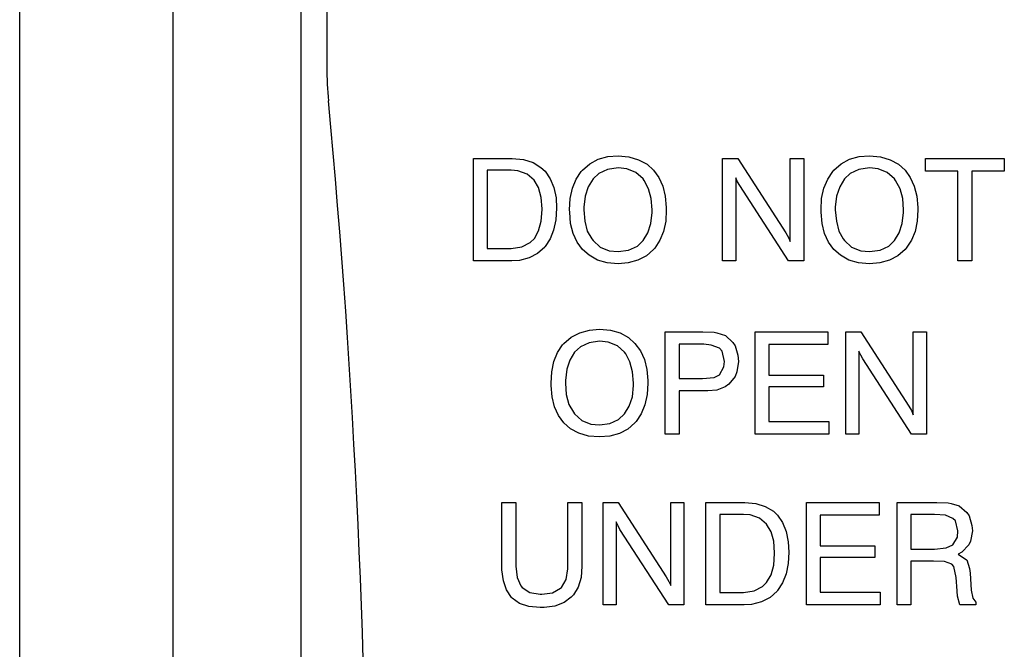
# Model space of a CAD drawing. Header units: millimetres. Extents: x -556 to 0, y 0 to 403.
# Tile 7 of 57: x -512 to -493, y 214 to 226. Entities that reach past the tile are written whole.
import ezdxf

# ---------------------------------------------------------------- set-up
doc = ezdxf.new("R2010")
doc.units = ezdxf.units.MM
doc.header["$LTSCALE"] = 2
doc.layers.get('DEFPOINTS').update_dxf_attribs({"color": 3})
doc.layers.add('0-DIM', color=3, linetype='Continuous')
doc.styles.add('ROMANS', font='romans.shx', dxfattribs={"width": 0.85})
doc.dimstyles.new('STAND01', dxfattribs={"dimtxt": 2.5, "dimasz": 2.5, "dimexe": 1, "dimexo": 0.5, "dimgap": 1, "dimtad": 1, "dimdec": 8, "dimdsep": 46, "dimtxsty": 'ROMANS', "dimcen": 0.09, "dimadec": 8, "dimazin": 2, "dimtp": 0.05, "dimtm": 0.05, "dimtfac": 0.6, "dimtdec": 8, "dimtmove": 0, "dimatfit": 0, "dimfxl": 1, "dimtolj": 1, "dimarcsym": 0})

# ---------------------------------------------------------------- blocks, each defined once
blk = doc.blocks.new('*D5')
at = {"layer": '0-DIM', "color": 0, "lineweight": -2, "transparency": 16777216}
for p, q in [((-509.4, 253.129), (-513, 253.129)), ((-512, 165.629), (-512, 250.629)), ((-486.9, 163.129), (-513, 163.129))]:
    blk.add_line(p, q, dxfattribs=at)
at = {"layer": '0-DIM', "color": 0, "transparency": 16777216}
for points in [[(-512.417, 250.629), (-511.583, 250.629), (-512, 253.129)], [(-512.417, 165.629), (-511.583, 165.629), (-512, 163.129)]]:
    blk.add_solid(points, dxfattribs=at)
at = {"layer": 'DEFPOINTS', "color": 0, "transparency": 16777216}
for p in [(-512, 253.129), (-508.9, 253.129), (-486.4, 163.129)]:
    blk.add_point(p, dxfattribs=at)
at = {"layer": '0-DIM', "color": 0, "transparency": 16777216, "insert": (-514.25, 207.229), "char_height": 2.5, "attachment_point": 5, "rotation": 90, "style": 'ROMANS'}
blk.add_mtext('\\A1;90', dxfattribs=at)
blk = doc.blocks.new('CGI0800-02')
at = {"color": 31}
for p, q in [((-506.50910347, 248.5789237), (-506.50910347, 175.70861218)), ((-506, 244.70464958), (-506, 225.53581889)), ((-503.13683207, 221.74428239), (-503.13683207, 223.74495436)), ((-503.13683207, 223.74495436), (-502.37565096, 223.74495436)), ((-502.37565096, 223.74495436), (-502.15964011, 223.72438189)), ((-502.15964011, 223.72438189), (-501.96934483, 223.66780762)), ((-500.86357498, 223.63694893), (-500.69899528, 223.72952501)), ((-500.69899528, 223.72952501), (-500.5087, 223.78095617)), ((-500.5087, 223.78095617), (-500.3081185, 223.79638551)), ((-500.3081185, 223.79638551), (-500.09725076, 223.77581305)), ((-500.09725076, 223.77581305), (-499.90695548, 223.71923878)), ((-498.26630161, 223.74495436), (-497.9680009, 223.74495436)), ((-498.26630161, 221.74428239), (-498.26630161, 223.74495436)), ((-497.9680009, 223.74495436), (-497.03195387, 222.28945265)), ((-496.9445209, 222.11972983), (-496.9445209, 223.74495436)), ((-496.9445209, 223.74495436), (-496.68222201, 223.74495436)), ((-496.68222201, 223.74495436), (-496.68222201, 221.74428239)), ((-495.95189959, 223.63694893), (-495.7873199, 223.72952501)), ((-495.7873199, 223.72952501), (-495.59702462, 223.78095617)), ((-495.59702462, 223.78095617), (-495.39644311, 223.79638551)), ((-495.39644311, 223.79638551), (-495.18043226, 223.77581305)), ((-495.18043226, 223.77581305), (-494.9952801, 223.71923878)), ((-494.30095949, 223.49808481), (-494.30095949, 223.74495436)), ((-494.30095949, 223.74495436), (-492.76316793, 223.74495436)), ((-492.76316793, 223.74495436), (-492.76316793, 223.49808481)), ((-501.96934483, 223.66780762), (-501.81505136, 223.57008843)), ((-501.81505136, 223.57008843), (-501.73276151, 223.49294169)), ((-501.0024391, 223.51351416), (-500.86357498, 223.63694893)), ((-500.3081185, 223.5598022), (-500.51384312, 223.5289435)), ((-500.13839568, 223.53922973), (-500.3081185, 223.5598022)), ((-499.96352975, 223.46722611), (-500.13839568, 223.53922973)), ((-499.90695548, 223.71923878), (-499.74237578, 223.63180581)), ((-499.74237578, 223.63180581), (-499.61379789, 223.51351416)), ((-496.09076372, 223.51351416), (-495.95189959, 223.63694893)), ((-495.39644311, 223.5598022), (-495.60216774, 223.5289435)), ((-495.2267203, 223.53922973), (-495.39644311, 223.5598022)), ((-495.05185437, 223.46722611), (-495.2267203, 223.53922973)), ((-494.9952801, 223.71923878), (-494.8307004, 223.63180581)), ((-494.8307004, 223.63180581), (-494.70212251, 223.51351416)), ((-502.86424694, 223.51351416), (-502.86424694, 221.98600883)), ((-502.39622342, 223.51351416), (-502.86424694, 223.51351416)), ((-502.26764553, 223.50322792), (-502.39622342, 223.51351416)), ((-502.08763649, 223.43636742), (-502.26764553, 223.50322792)), ((-501.94877237, 223.31807576), (-502.08763649, 223.43636742)), ((-501.73276151, 223.49294169), (-501.63504232, 223.34893446)), ((-501.63504232, 223.34893446), (-501.5630387, 223.17921164)), ((-501.13101699, 223.33864823), (-501.02815468, 223.48779858)), ((-501.02815468, 223.48779858), (-501.0024391, 223.51351416)), ((-500.79671448, 223.34379134), (-500.89443367, 223.18949787)), ((-500.68356593, 223.45179677), (-500.79671448, 223.34379134)), ((-500.51384312, 223.5289435), (-500.68356593, 223.45179677)), ((-499.81952252, 223.34379134), (-499.96352975, 223.46722611)), ((-499.79895005, 223.31293265), (-499.81952252, 223.34379134)), ((-499.61379789, 223.51351416), (-499.51093558, 223.36950692)), ((-499.51093558, 223.36950692), (-499.43378885, 223.1997841)), ((-497.97314402, 223.28721707), (-498.00914583, 223.3643638)), ((-498.00914583, 223.3643638), (-498.00914583, 221.74428239)), ((-496.21419849, 223.33864823), (-496.11647929, 223.48779858)), ((-496.11647929, 223.48779858), (-496.09076372, 223.51351416)), ((-495.88503909, 223.34379134), (-495.97761517, 223.18949787)), ((-495.77189055, 223.45179677), (-495.88503909, 223.34379134)), ((-495.60216774, 223.5289435), (-495.77189055, 223.45179677)), ((-494.90784713, 223.34379134), (-495.05185437, 223.46722611)), ((-494.88727467, 223.31293265), (-494.90784713, 223.34379134)), ((-494.70212251, 223.51351416), (-494.5992602, 223.36950692)), ((-494.5992602, 223.36950692), (-494.52211346, 223.1997841)), ((-493.66835627, 223.49808481), (-494.30095949, 223.49808481)), ((-493.66835627, 221.74428239), (-493.66835627, 223.49808481)), ((-492.76316793, 223.49808481), (-493.39577115, 223.49808481)), ((-493.39577115, 223.49808481), (-493.39577115, 221.74428239)), ((-501.8613394, 223.17406853), (-501.94877237, 223.31807576)), ((-501.80990825, 222.98377325), (-501.8613394, 223.17406853)), ((-501.5630387, 223.17921164), (-501.52189377, 222.97348702)), ((-501.24416553, 222.96320079), (-501.19787749, 223.1637823)), ((-501.19787749, 223.1637823), (-501.13101699, 223.33864823)), ((-500.89443367, 223.18949787), (-500.95100794, 223.00948883)), ((-499.71151709, 223.15349606), (-499.79895005, 223.31293265)), ((-499.66008593, 222.96320079), (-499.71151709, 223.15349606)), ((-499.43378885, 223.1997841), (-499.38750081, 223.00948883)), ((-497.9319991, 223.21521345), (-497.97314402, 223.28721707)), ((-496.98052271, 221.74428239), (-497.9319991, 223.21521345)), ((-496.33249015, 222.96320079), (-496.28620211, 223.1637823)), ((-496.28620211, 223.1637823), (-496.21419849, 223.33864823)), ((-495.97761517, 223.18949787), (-496.03933256, 223.00948883)), ((-494.7998417, 223.15349606), (-494.88727467, 223.31293265)), ((-494.74841055, 222.96320079), (-494.7998417, 223.15349606)), ((-494.52211346, 223.1997841), (-494.47068231, 223.00948883)), ((-501.78933578, 222.75747616), (-501.80990825, 222.98377325)), ((-501.52189377, 222.97348702), (-501.51160754, 222.77290551)), ((-501.25959488, 222.74204682), (-501.24416553, 222.96320079)), ((-500.95100794, 223.00948883), (-500.97672352, 222.79347797)), ((-499.64465659, 222.74204682), (-499.66008593, 222.96320079)), ((-499.38750081, 223.00948883), (-499.36692834, 222.78833486)), ((-496.34277638, 222.74204682), (-496.33249015, 222.96320079)), ((-496.03933256, 223.00948883), (-496.06504814, 222.79347797)), ((-494.7329812, 222.74204682), (-494.74841055, 222.96320079)), ((-494.47068231, 223.00948883), (-494.45010984, 222.78833486)), ((-501.51160754, 222.77290551), (-501.52703689, 222.54660843)), ((-500.97672352, 222.79347797), (-500.97672352, 222.74204682)), ((-499.36692834, 222.78833486), (-499.36692834, 222.74204682)), ((-496.06504814, 222.79347797), (-496.06504814, 222.74204682)), ((-494.45010984, 222.78833486), (-494.45010984, 222.74204682)), ((-501.80990825, 222.51574973), (-501.78933578, 222.74718993)), ((-501.78933578, 222.74718993), (-501.78933578, 222.75747616)), ((-501.25445176, 222.69575878), (-501.25959488, 222.74204682)), ((-501.23902242, 222.47460481), (-501.25445176, 222.69575878)), ((-500.97672352, 222.74204682), (-500.96129418, 222.51574973)), ((-499.67037216, 222.47460481), (-499.64465659, 222.69061566)), ((-499.64465659, 222.69061566), (-499.64465659, 222.74204682)), ((-499.36692834, 222.74204682), (-499.37721458, 222.51574973)), ((-496.34277638, 222.69575878), (-496.34277638, 222.74204682)), ((-496.32220392, 222.47460481), (-496.34277638, 222.69575878)), ((-496.06504814, 222.74204682), (-496.04447568, 222.51574973)), ((-494.75869678, 222.47460481), (-494.7329812, 222.69061566)), ((-494.7329812, 222.69061566), (-494.7329812, 222.74204682)), ((-494.45010984, 222.74204682), (-494.46553919, 222.51574973)), ((-501.8613394, 222.33059757), (-501.80990825, 222.51574973)), ((-501.52703689, 222.54660843), (-501.56818181, 222.34602692)), ((-501.18759126, 222.27916641), (-501.23902242, 222.47460481)), ((-500.96129418, 222.51574973), (-500.90986302, 222.32545445)), ((-499.72694643, 222.28945265), (-499.67037216, 222.47460481)), ((-499.37721458, 222.51574973), (-499.42350262, 222.31516822)), ((-496.27591588, 222.27916641), (-496.32220392, 222.47460481)), ((-496.04447568, 222.51574973), (-495.99304452, 222.32545445)), ((-494.81527105, 222.28945265), (-494.75869678, 222.47460481)), ((-494.46553919, 222.51574973), (-494.50668412, 222.31516822)), ((-501.94362925, 222.18144722), (-501.8613394, 222.33059757)), ((-501.56818181, 222.34602692), (-501.63504232, 222.17116099)), ((-501.11044453, 222.1094436), (-501.18759126, 222.27916641)), ((-500.90986302, 222.32545445), (-500.82243005, 222.17116099)), ((-499.81952252, 222.14030229), (-499.72694643, 222.28945265)), ((-499.42350262, 222.31516822), (-499.49036312, 222.14544541)), ((-497.03195387, 222.28945265), (-496.98052271, 222.20201968)), ((-496.98052271, 222.20201968), (-496.9445209, 222.11972983)), ((-496.19876914, 222.1094436), (-496.27591588, 222.27916641)), ((-495.99304452, 222.32545445), (-495.91075467, 222.17116099)), ((-494.90784713, 222.14030229), (-494.81527105, 222.28945265)), ((-494.50668412, 222.31516822), (-494.57868773, 222.14544541)), ((-502.39622342, 221.98600883), (-502.1904988, 222.01686752)), ((-502.1904988, 222.01686752), (-502.0259191, 222.09915737)), ((-502.0259191, 222.09915737), (-501.94362925, 222.18144722)), ((-501.74304774, 222.0117244), (-501.88191187, 221.88828963)), ((-501.73276151, 222.02201064), (-501.74304774, 222.0117244)), ((-501.63504232, 222.17116099), (-501.73276151, 222.02201064)), ((-501.0024391, 221.96543636), (-501.11044453, 222.1094436)), ((-500.82243005, 222.17116099), (-500.79671448, 222.14030229)), ((-500.79671448, 222.14030229), (-500.65785036, 222.0117244)), ((-500.65785036, 222.0117244), (-500.48298443, 221.93972079)), ((-500.10753699, 221.95000702), (-499.93267106, 222.03229687)), ((-499.93267106, 222.03229687), (-499.81952252, 222.14030229)), ((-499.49036312, 222.14544541), (-499.59322543, 221.99115194)), ((-496.09076372, 221.96543636), (-496.19876914, 222.1094436)), ((-495.91075467, 222.17116099), (-495.88503909, 222.14030229)), ((-495.88503909, 222.14030229), (-495.74617497, 222.0117244)), ((-495.74617497, 222.0117244), (-495.56616593, 221.93972079)), ((-495.19071849, 221.95000702), (-495.02099567, 222.03229687)), ((-495.02099567, 222.03229687), (-494.90784713, 222.14030229)), ((-494.57868773, 222.14544541), (-494.68155005, 221.99115194)), ((-502.86424694, 221.98600883), (-502.39622342, 221.98600883)), ((-502.04649156, 221.80085667), (-502.23678684, 221.74942551)), ((-501.88191187, 221.88828963), (-502.04649156, 221.80085667)), ((-500.87386121, 221.85228782), (-501.0024391, 221.96543636)), ((-500.70928151, 221.75971174), (-500.87386121, 221.85228782)), ((-500.48298443, 221.93972079), (-500.3081185, 221.92429144)), ((-500.3081185, 221.92429144), (-500.10753699, 221.95000702)), ((-499.75266201, 221.84200159), (-499.92238483, 221.75456862)), ((-499.61379789, 221.96543636), (-499.75266201, 221.84200159)), ((-499.59322543, 221.99115194), (-499.61379789, 221.96543636)), ((-495.96218583, 221.85228782), (-496.09076372, 221.96543636)), ((-495.79760613, 221.75971174), (-495.96218583, 221.85228782)), ((-495.56616593, 221.93972079), (-495.39644311, 221.92429144)), ((-495.39644311, 221.92429144), (-495.19071849, 221.95000702)), ((-494.84098663, 221.84200159), (-495.00556633, 221.75456862)), ((-494.70212251, 221.96543636), (-494.84098663, 221.84200159)), ((-494.68155005, 221.99115194), (-494.70212251, 221.96543636)), ((-502.38593719, 221.74428239), (-503.13683207, 221.74428239)), ((-502.23678684, 221.74942551), (-502.38593719, 221.74428239)), ((-500.52412935, 221.70313747), (-500.70928151, 221.75971174)), ((-500.3081185, 221.68770812), (-500.52412935, 221.70313747)), ((-500.1126801, 221.70313747), (-500.3081185, 221.68770812)), ((-499.92238483, 221.75456862), (-500.1126801, 221.70313747)), ((-498.00914583, 221.74428239), (-498.26630161, 221.74428239)), ((-496.68222201, 221.74428239), (-496.98052271, 221.74428239)), ((-495.61245397, 221.70313747), (-495.79760613, 221.75971174)), ((-495.39644311, 221.68770812), (-495.61245397, 221.70313747)), ((-495.1958616, 221.70313747), (-495.39644311, 221.68770812)), ((-495.00556633, 221.75456862), (-495.1958616, 221.70313747)), ((-493.39577115, 221.74428239), (-493.66835627, 221.74428239)), ((-501.22873619, 220.25277887), (-501.05901337, 220.34021184)), ((-501.05901337, 220.34021184), (-500.86871809, 220.39164299)), ((-500.86871809, 220.39164299), (-500.6732797, 220.40707234)), ((-500.6732797, 220.40707234), (-500.45726885, 220.39164299)), ((-500.45726885, 220.39164299), (-500.26697357, 220.33506872)), ((-500.26697357, 220.33506872), (-500.10753699, 220.24763576)), ((-499.38750081, 218.36011234), (-499.38750081, 220.35564119)), ((-499.38750081, 220.35564119), (-498.65203528, 220.35564119)), ((-498.65203528, 220.35564119), (-498.43088131, 220.35049807)), ((-498.43088131, 220.35049807), (-498.37945015, 220.34021184)), ((-498.37945015, 220.34021184), (-498.20972734, 220.28363757)), ((-498.20972734, 220.28363757), (-498.0657201, 220.14991656)), ((-497.63369839, 218.36011234), (-497.63369839, 220.35564119)), ((-497.63369839, 220.35564119), (-496.20905537, 220.35564119)), ((-496.20905537, 220.35564119), (-496.20905537, 220.10877164)), ((-495.85932351, 218.36011234), (-495.85932351, 220.35564119)), ((-495.85932351, 220.35564119), (-495.56616593, 220.35564119)), ((-495.56616593, 220.35564119), (-494.63011889, 218.90528259)), ((-494.54268592, 218.73555978), (-494.54268592, 220.35564119)), ((-494.54268592, 220.35564119), (-494.28038703, 220.35564119)), ((-494.28038703, 220.35564119), (-494.28038703, 218.36011234)), ((-501.49103508, 219.95447817), (-501.39331588, 220.10362852)), ((-501.39331588, 220.10362852), (-501.36760031, 220.1293441)), ((-501.36760031, 220.1293441), (-501.22873619, 220.25277887)), ((-500.87386121, 220.14477345), (-501.04358402, 220.06762671)), ((-500.6732797, 220.17563214), (-500.87386121, 220.14477345)), ((-500.50355689, 220.15505968), (-500.6732797, 220.17563214)), ((-500.32354784, 220.08305606), (-500.50355689, 220.15505968)), ((-500.18468372, 219.95962129), (-500.32354784, 220.08305606)), ((-500.10753699, 220.24763576), (-499.9789591, 220.1293441)), ((-499.9789591, 220.1293441), (-499.87095367, 219.98533686)), ((-498.63660593, 220.11391475), (-499.11491568, 220.11391475)), ((-499.11491568, 220.11391475), (-499.11491568, 219.44530973)), ((-498.48745558, 220.09848541), (-498.63660593, 220.11391475)), ((-498.328019, 220.03676802), (-498.48745558, 220.09848541)), ((-498.0657201, 220.14991656), (-498.02457518, 220.08305606)), ((-498.02457518, 220.08305606), (-497.9680009, 219.90304701)), ((-496.20905537, 220.10877164), (-497.36625638, 220.10877164)), ((-497.36625638, 220.10877164), (-497.36625638, 219.51217023)), ((-501.5630387, 219.77961224), (-501.49103508, 219.95447817)), ((-501.16187568, 219.95962129), (-501.25445176, 219.80532782)), ((-501.04358402, 220.06762671), (-501.16187568, 219.95962129)), ((-500.15896814, 219.92876259), (-500.18468372, 219.95962129)), ((-500.07667829, 219.76932601), (-500.15896814, 219.92876259)), ((-499.87095367, 219.98533686), (-499.79380694, 219.81561405)), ((-498.27658784, 219.98019375), (-498.328019, 220.03676802)), ((-498.2302998, 219.77961224), (-498.27658784, 219.98019375)), ((-497.9680009, 219.90304701), (-497.95771467, 219.77961224)), ((-495.60216774, 219.98019375), (-495.60216774, 218.36011234)), ((-495.56616593, 219.90304701), (-495.60216774, 219.98019375)), ((-495.53016412, 219.8310434), (-495.56616593, 219.90304701)), ((-501.60418362, 219.57903073), (-501.5630387, 219.77961224)), ((-501.25445176, 219.80532782), (-501.31102604, 219.62531877)), ((-500.02524714, 219.57903073), (-500.07667829, 219.76932601)), ((-499.79380694, 219.81561405), (-499.7475189, 219.62017566)), ((-498.24058603, 219.67160681), (-498.2302998, 219.77961224)), ((-497.95771467, 219.77961224), (-497.98857337, 219.57388762)), ((-494.57354462, 218.36011234), (-495.53016412, 219.8310434)), ((-501.61961297, 219.35787676), (-501.60418362, 219.57903073)), ((-501.31102604, 219.62531877), (-501.33674161, 219.40930792)), ((-500.00981779, 219.35787676), (-500.02524714, 219.57903073)), ((-499.7475189, 219.62017566), (-499.72694643, 219.4041648)), ((-498.43088131, 219.46588219), (-498.328019, 219.51731335)), ((-498.328019, 219.51731335), (-498.24058603, 219.67160681)), ((-497.98857337, 219.57388762), (-498.02457518, 219.48645465)), ((-497.36625638, 219.51217023), (-496.29648834, 219.51217023)), ((-496.29648834, 219.51217023), (-496.29648834, 219.28073003)), ((-501.61961297, 219.30644561), (-501.61961297, 219.35787676)), ((-501.59904051, 219.09043475), (-501.61961297, 219.30644561)), ((-501.33674161, 219.40930792), (-501.33674161, 219.35787676)), ((-501.33674161, 219.35787676), (-501.32131227, 219.13157968)), ((-500.03039025, 219.09043475), (-500.00981779, 219.30644561)), ((-500.00981779, 219.30644561), (-500.00981779, 219.35787676)), ((-499.72694643, 219.35787676), (-499.74237578, 219.13157968)), ((-499.72694643, 219.4041648), (-499.72694643, 219.35787676)), ((-499.11491568, 219.44530973), (-498.65717839, 219.44530973)), ((-498.65717839, 219.44530973), (-498.43088131, 219.46588219)), ((-498.14286683, 219.33216118), (-498.21487045, 219.28073003)), ((-498.02457518, 219.48645465), (-498.14286683, 219.33216118)), ((-501.32131227, 219.13157968), (-501.26988111, 218.9412844)), ((-499.74237578, 219.13157968), (-499.78352071, 218.93099817)), ((-499.11491568, 219.20358329), (-499.11491568, 218.36011234)), ((-498.55431608, 219.20358329), (-499.11491568, 219.20358329)), ((-498.37945015, 219.21901264), (-498.55431608, 219.20358329)), ((-498.21487045, 219.28073003), (-498.37945015, 219.21901264)), ((-497.36625638, 219.28073003), (-497.36625638, 218.60698189)), ((-496.29648834, 219.28073003), (-497.36625638, 219.28073003)), ((-501.55275247, 218.89499636), (-501.59904051, 219.09043475)), ((-501.26988111, 218.9412844), (-501.18244815, 218.78699093)), ((-500.09210764, 218.90528259), (-500.03039025, 219.09043475)), ((-499.78352071, 218.93099817), (-499.85552432, 218.75613224)), ((-501.47046262, 218.72527354), (-501.55275247, 218.89499636)), ((-501.36760031, 218.58126631), (-501.47046262, 218.72527354)), ((-501.18244815, 218.78699093), (-501.16187568, 218.75613224)), ((-501.16187568, 218.75613224), (-501.01786845, 218.62755435)), ((-500.29783226, 218.64812681), (-500.18468372, 218.75613224)), ((-500.18468372, 218.75613224), (-500.09210764, 218.90528259)), ((-499.85552432, 218.75613224), (-499.95324352, 218.60698189)), ((-494.63011889, 218.90528259), (-494.57868773, 218.81784963)), ((-494.57868773, 218.81784963), (-494.54268592, 218.73555978)), ((-501.23902242, 218.46297465), (-501.36760031, 218.58126631)), ((-501.01786845, 218.62755435), (-500.84300252, 218.55555073)), ((-500.84300252, 218.55555073), (-500.6732797, 218.54012138)), ((-500.6732797, 218.54012138), (-500.46755508, 218.56583696)), ((-500.46755508, 218.56583696), (-500.29783226, 218.64812681)), ((-499.9789591, 218.58126631), (-500.11782322, 218.45783153)), ((-499.95324352, 218.60698189), (-499.9789591, 218.58126631)), ((-497.36625638, 218.60698189), (-496.18848291, 218.60698189)), ((-496.18848291, 218.60698189), (-496.18848291, 218.36011234)), ((-501.07444272, 218.37554169), (-501.23902242, 218.46297465)), ((-500.88414744, 218.31896741), (-501.07444272, 218.37554169)), ((-500.28240292, 218.37039857), (-500.47269819, 218.31896741)), ((-500.11782322, 218.45783153), (-500.28240292, 218.37039857)), ((-499.11491568, 218.36011234), (-499.38750081, 218.36011234)), ((-496.18848291, 218.36011234), (-497.63369839, 218.36011234)), ((-495.60216774, 218.36011234), (-495.85932351, 218.36011234)), ((-494.28038703, 218.36011234), (-494.57354462, 218.36011234)), ((-500.6732797, 218.30353807), (-500.88414744, 218.31896741)), ((-500.47269819, 218.31896741), (-500.6732797, 218.30353807)), ((-502.58137558, 217.02290229), (-502.30879046, 217.02290229)), ((-502.58137558, 215.71140781), (-502.58137558, 217.02290229)), ((-502.30879046, 217.02290229), (-502.30879046, 215.78341143)), ((-501.29045357, 217.02290229), (-501.01786845, 217.02290229)), ((-501.29045357, 215.72683716), (-501.29045357, 217.02290229)), ((-501.01786845, 217.02290229), (-501.01786845, 215.78341143)), ((-500.60127608, 217.02290229), (-500.3081185, 217.02290229)), ((-500.60127608, 215.02737344), (-500.60127608, 217.02290229)), ((-500.3081185, 217.02290229), (-499.37207146, 215.57254369)), ((-499.27949538, 217.02290229), (-499.0223396, 217.02290229)), ((-499.27949538, 215.40282088), (-499.27949538, 217.02290229)), ((-499.0223396, 217.02290229), (-499.0223396, 215.02737344)), ((-498.59546101, 215.02737344), (-498.59546101, 217.02290229)), ((-498.59546101, 217.02290229), (-497.8342799, 217.02290229)), ((-497.8342799, 217.02290229), (-497.61826904, 217.00747294)), ((-497.61826904, 217.00747294), (-497.43311688, 216.94575555)), ((-496.63079085, 217.02290229), (-495.20614783, 217.02290229)), ((-496.63079085, 215.02737344), (-496.63079085, 217.02290229)), ((-495.20614783, 217.02290229), (-495.20614783, 216.77603274)), ((-494.85641598, 217.02290229), (-494.07980552, 217.02290229)), ((-494.85641598, 215.02737344), (-494.85641598, 217.02290229)), ((-494.07980552, 217.02290229), (-493.85865155, 217.01775917)), ((-493.85865155, 217.01775917), (-493.80207728, 217.00747294)), ((-493.80207728, 217.00747294), (-493.6426407, 216.95604178)), ((-497.43311688, 216.94575555), (-497.2736803, 216.85317947)), ((-497.2736803, 216.85317947), (-497.19653357, 216.77603274)), ((-493.6426407, 216.95604178), (-493.49349034, 216.82746389)), ((-493.49349034, 216.82746389), (-493.45234542, 216.76060339)), ((-500.34412031, 216.64745485), (-500.34412031, 215.02737344)), ((-500.3081185, 216.57030811), (-500.34412031, 216.64745485)), ((-498.32287588, 216.79146208), (-498.32287588, 215.26909987)), ((-497.85999548, 216.79146208), (-498.32287588, 216.79146208)), ((-497.73141759, 216.78631897), (-497.85999548, 216.79146208)), ((-497.54626543, 216.71945847), (-497.73141759, 216.78631897)), ((-497.40740131, 216.60116681), (-497.54626543, 216.71945847)), ((-497.19653357, 216.77603274), (-497.09367125, 216.6320255)), ((-497.09367125, 216.6320255), (-497.02681075, 216.45715957)), ((-496.36334884, 216.77603274), (-496.36334884, 216.17943133)), ((-495.20614783, 216.77603274), (-496.36334884, 216.77603274)), ((-494.12609356, 216.79146208), (-494.58897396, 216.79146208)), ((-494.58897396, 216.79146208), (-494.58897396, 216.11257083)), ((-493.91522582, 216.77603274), (-494.12609356, 216.79146208)), ((-493.76607547, 216.71431535), (-493.91522582, 216.77603274)), ((-493.71464432, 216.66288419), (-493.76607547, 216.71431535)), ((-493.66835627, 216.4674458), (-493.71464432, 216.66288419)), ((-493.45234542, 216.76060339), (-493.39577115, 216.57545123)), ((-500.27211669, 216.4983045), (-500.3081185, 216.57030811)), ((-499.31549719, 215.02737344), (-500.27211669, 216.4983045)), ((-497.31996834, 216.45201646), (-497.40740131, 216.60116681)), ((-497.26853718, 216.26686429), (-497.31996834, 216.45201646)), ((-497.02681075, 216.45715957), (-496.98566583, 216.25657806)), ((-493.67864251, 216.34401103), (-493.66835627, 216.4674458)), ((-493.38548492, 216.47258892), (-493.42148673, 216.26686429)), ((-493.39577115, 216.57545123), (-493.38548492, 216.47258892)), ((-497.25310784, 216.04056721), (-497.26853718, 216.26686429)), ((-496.98566583, 216.25657806), (-496.9753796, 216.05599656)), ((-493.77121859, 216.19486068), (-493.67864251, 216.34401103)), ((-493.42148673, 216.26686429), (-493.45748854, 216.19486068)), ((-497.26853718, 215.79884078), (-497.25310784, 216.03028098)), ((-497.25310784, 216.03028098), (-497.25310784, 216.04056721)), ((-496.9753796, 216.05599656), (-496.98566583, 215.82969947)), ((-496.36334884, 216.17943133), (-495.2935808, 216.17943133)), ((-495.2935808, 216.17943133), (-495.2935808, 215.94799113)), ((-494.58897396, 216.11257083), (-494.12609356, 216.11257083)), ((-494.12609356, 216.11257083), (-493.89979648, 216.13828641)), ((-493.89979648, 216.13828641), (-493.77121859, 216.19486068)), ((-493.59120954, 216.05599656), (-493.66321316, 216.01485163)), ((-493.45748854, 216.19486068), (-493.59120954, 216.05599656)), ((-496.36334884, 215.94799113), (-496.36334884, 215.27424299)), ((-495.2935808, 215.94799113), (-496.36334884, 215.94799113)), ((-494.58897396, 215.88113063), (-494.58897396, 215.02737344)), ((-494.14666602, 215.88113063), (-494.58897396, 215.88113063)), ((-493.93065517, 215.87084439), (-494.14666602, 215.88113063)), ((-493.78664793, 215.81941324), (-493.93065517, 215.87084439)), ((-493.66321316, 216.01485163), (-493.49863346, 215.9068462)), ((-493.49863346, 215.9068462), (-493.49349034, 215.9068462)), ((-493.49349034, 215.9068462), (-493.44205919, 215.73198027)), ((-502.55051689, 215.49539696), (-502.58137558, 215.71140781)), ((-502.30879046, 215.78341143), (-502.28307488, 215.55711434)), ((-501.32645538, 215.52111253), (-501.29045357, 215.72683716)), ((-501.01786845, 215.78341143), (-501.03329779, 215.56225746)), ((-497.31996834, 215.61368862), (-497.26853718, 215.79884078)), ((-496.98566583, 215.82969947), (-497.02681075, 215.62911796)), ((-493.75064612, 215.7731252), (-493.78664793, 215.81941324)), ((-493.70435808, 215.56225746), (-493.75064612, 215.7731252)), ((-493.44205919, 215.73198027), (-493.43177296, 215.64454731)), ((-502.4887995, 215.31538791), (-502.55051689, 215.49539696)), ((-502.28307488, 215.55711434), (-502.21107126, 215.39767776)), ((-501.41388835, 215.36681907), (-501.32645538, 215.52111253)), ((-501.03329779, 215.56225746), (-501.08987207, 215.37196218)), ((-499.37207146, 215.57254369), (-499.31549719, 215.47996761)), ((-499.31549719, 215.47996761), (-499.27949538, 215.40282088)), ((-497.48454804, 215.38224841), (-497.40740131, 215.46453826)), ((-497.40740131, 215.46453826), (-497.31996834, 215.61368862)), ((-497.09881437, 215.45425203), (-497.19653357, 215.30510168)), ((-497.02681075, 215.62911796), (-497.09881437, 215.45425203)), ((-493.68378562, 215.29995856), (-493.70435808, 215.56225746)), ((-493.43177296, 215.64454731), (-493.4112005, 215.3102448)), ((-502.39108031, 215.17138068), (-502.4887995, 215.31538791)), ((-502.21107126, 215.39767776), (-502.18535568, 215.36681907)), ((-502.18535568, 215.36681907), (-502.03620533, 215.26909987)), ((-502.03620533, 215.26909987), (-501.83048071, 215.23309806)), ((-501.58875428, 215.25881364), (-501.43446081, 215.35138972)), ((-501.43446081, 215.35138972), (-501.41388835, 215.36681907)), ((-501.08987207, 215.37196218), (-501.18244815, 215.21766872)), ((-498.32287588, 215.26909987), (-497.85999548, 215.26909987)), ((-497.85999548, 215.26909987), (-497.64912774, 215.29995856)), ((-497.64912774, 215.29995856), (-497.48454804, 215.38224841)), ((-497.20167668, 215.29481545), (-497.3405408, 215.17138068)), ((-497.19653357, 215.30510168), (-497.20167668, 215.29481545)), ((-496.36334884, 215.27424299), (-495.18557537, 215.27424299)), ((-495.18557537, 215.27424299), (-495.18557537, 215.02737344)), ((-493.68378562, 215.29481545), (-493.68378562, 215.29995856)), ((-493.67864251, 215.19195314), (-493.68378562, 215.29481545)), ((-493.4112005, 215.3102448), (-493.3803418, 215.15595133)), ((-502.38079408, 215.15595133), (-502.39108031, 215.17138068)), ((-502.23678684, 215.05308902), (-502.38079408, 215.15595133)), ((-501.83048071, 215.23309806), (-501.79962202, 215.23309806)), ((-501.79962202, 215.23309806), (-501.58875428, 215.25881364)), ((-501.36245719, 215.06851836), (-501.54246624, 215.00165786)), ((-501.22359307, 215.17652379), (-501.36245719, 215.06851836)), ((-501.18244815, 215.21766872), (-501.22359307, 215.17652379)), ((-497.5051205, 215.08394771), (-497.70055889, 215.03251655)), ((-497.3405408, 215.17138068), (-497.5051205, 215.08394771)), ((-493.63235447, 215.02737344), (-493.67864251, 215.19195314)), ((-493.3803418, 215.15595133), (-493.31862441, 215.07880459)), ((-493.31862441, 215.07880459), (-493.31862441, 215.02737344)), ((-502.05163468, 214.99137163), (-502.23678684, 215.05308902)), ((-501.83048071, 214.97079917), (-502.05163468, 214.99137163)), ((-501.75333398, 214.97079917), (-501.83048071, 214.97079917)), ((-501.54246624, 215.00165786), (-501.75333398, 214.97079917)), ((-500.34412031, 215.02737344), (-500.60127608, 215.02737344)), ((-499.0223396, 215.02737344), (-499.31549719, 215.02737344)), ((-497.84456613, 215.02737344), (-498.59546101, 215.02737344)), ((-497.70055889, 215.03251655), (-497.84456613, 215.02737344)), ((-495.18557537, 215.02737344), (-496.63079085, 215.02737344)), ((-494.58897396, 215.02737344), (-494.85641598, 215.02737344)), ((-493.31862441, 215.02737344), (-493.63235447, 215.02737344))]:
    blk.add_line(p, q, dxfattribs=at)
blk.add_line((-509, 171.27749287), (-509, 237.91239123))
for centre, major_axis, start_param in [((-505.46410162, 225.53581889), (0, -2), 4.7123889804), ((-518.59361204, 208.1289237), (0, 50), 4.3710512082)]:
    blk.add_ellipse(centre, major_axis=major_axis, ratio=0.2679491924, start_param=start_param, end_param=5.0537267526, dxfattribs=at)
at = {"layer": '0-DIM'}
dim = blk.add_linear_dim(base=(-512, 253.1289237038), p1=(-486.4, 163.1289237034), p2=(-508.8999999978, 253.1289237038), angle=270, dimstyle='STAND01', dxfattribs=at)
dim.commit()
dim.dimension.update_dxf_attribs({"geometry": '*D5', "text_midpoint": (-512, 207.228923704), "dimtype": 128})

msp = doc.modelspace()

# ---------------------------------------------------------------- block references
msp.add_blockref('CGI0800-02', (0, 0))

doc.saveas('drawing.dxf')
